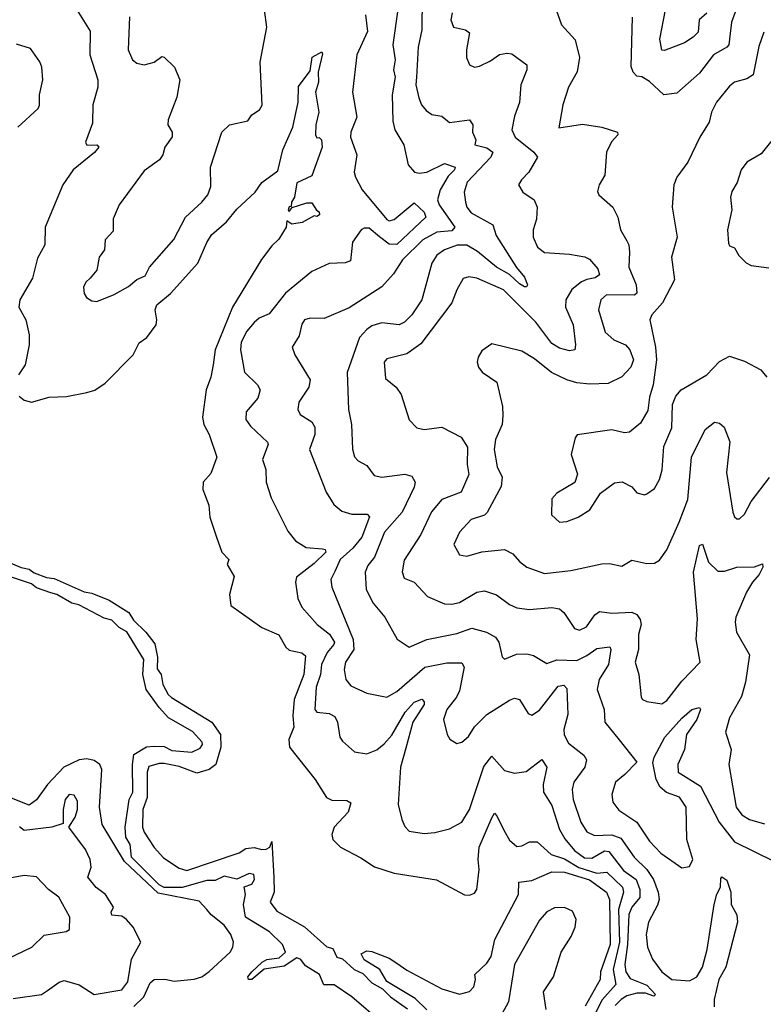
# Model space of a CAD drawing. Extents: x 1245515 to 1420776, y 606314 to 671314.
# Tile 231 of 256: x 1383827 to 1386800, y 612726 to 616665. Entities that reach past the tile are written whole.
import ezdxf

# ---------------------------------------------------------------- set-up
doc = ezdxf.new("R2010")
doc.units = 0

msp = doc.modelspace()

# ---------------------------------------------------------------- linework, layer by layer
at = {"layer": '0CON10XD'}
for points in [[(1385435.8, 616755), (1385435.3, 616625), (1385419.7, 616555), (1385413.1, 616435), (1385411.2, 616405), (1385423.3, 616353.3), (1385434.1, 616325), (1385452.1, 616302.1), (1385475, 616285.4), (1385515, 616279.2), (1385545, 616254.4), (1385625, 616264.3), (1385639.1, 616245), (1385637.9, 616215), (1385651.5, 616185), (1385646.7, 616165), (1385695, 616152.7), (1385718.9, 616135), (1385710.6, 616115), (1385615.9, 616015), (1385604.7, 615975), (1385609.1, 615935), (1385615.3, 615915), (1385632.5, 615892.5), (1385718.5, 615845), (1385732, 615802), (1385813.5, 615673.5), (1385845.7, 615635.7), (1385857.5, 615605), (1385853.8, 615596.2), (1385845, 615596.9), (1385825, 615607.8), (1385785.7, 615645.7), (1385733.2, 615675), (1385657.9, 615737.9), (1385615, 615763.7), (1385576.7, 615763.3), (1385525.6, 615745), (1385495, 615722.9), (1385475, 615691.4), (1385434.7, 615545), (1385395, 615483.8), (1385365.5, 615455), (1385345, 615444.7), (1385275, 615451.8), (1385235, 615440), (1385215, 615426.1), (1385185.7, 615394.3), (1385135.9, 615254.1), (1385141.4, 615105), (1385154.3, 615045), (1385157.2, 614947.2), (1385166.2, 614916.2), (1385180.2, 614900.2), (1385215, 614881.9), (1385245, 614841.1), (1385275.4, 614834.6), (1385367.3, 614847.3), (1385395, 614839.2), (1385408.9, 614815), (1385404.5, 614795), (1385356.2, 614695), (1385285.3, 614615), (1385246.2, 614515), (1385218.5, 614481.5), (1385208.4, 614455), (1385211.8, 614385), (1385240.7, 614330.7), (1385287.1, 614275), (1385336.3, 614186.3), (1385384.5, 614154.5), (1385455, 614185.3), (1385575, 614209.6), (1385635, 614230.5), (1385693.8, 614215), (1385729.4, 614195), (1385742.7, 614175), (1385756.1, 614116.1), (1385765, 614106.7), (1385813.9, 614126.1), (1385855, 614128.4), (1385881.1, 614121.1), (1385935, 614088.8), (1385975, 614104.1), (1386055, 614101.6), (1386095, 614120.7), (1386135, 614149.2), (1386186.4, 614156.4), (1386190.6, 614145), (1386180.8, 614085), (1386143.9, 614025), (1386136, 613985), (1386163.5, 613905), (1386167.1, 613855), (1386224.4, 613784.4), (1386294.2, 613695), (1386246.9, 613645), (1386208.8, 613615), (1386194.6, 613565), (1386198.5, 613535), (1386222.4, 613502.4), (1386294.8, 613454.8), (1386345, 613378.8), (1386390.7, 613330.7), (1386475, 613271.9), (1386505, 613276.9), (1386518.4, 613305), (1386495.2, 613384.8), (1386491.3, 613515), (1386465.8, 613555), (1386413.6, 613573.6), (1386387.4, 613595), (1386371.3, 613625), (1386358.5, 613691.5), (1386363.9, 613715), (1386407.1, 613795), (1386475, 613870.3), (1386515, 613905.3), (1386545, 613913.3), (1386548.6, 613905), (1386534.7, 613865), (1386492.7, 613805), (1386485.8, 613745.8), (1386457.9, 613685), (1386459.6, 613655), (1386549.2, 613599.2), (1386624.3, 613455), (1386685, 613375.3), (1386845, 613297.3)], [(1384055.4, 616705), (1384108.8, 616618.8), (1384107.6, 616525), (1384140, 616425), (1384140, 616395), (1384120, 616325), (1384118.4, 616251.6), (1384090, 616175), (1384095, 616162.9), (1384135, 616164), (1384144, 616155), (1384126.7, 616133.3), (1384041.4, 616065), (1384000, 616005), (1383929.3, 615835), (1383927.5, 615765), (1383898.2, 615711.8), (1383878.4, 615631.6), (1383827.3, 615545), (1383824, 615515), (1383851.1, 615465), (1383865.5, 615405), (1383864.7, 615365), (1383849.4, 615285), (1383822.3, 615245)], [(1384109.1, 615630.9), (1384092, 615615), (1384082, 615595), (1384085, 615570), (1384094.1, 615554.1), (1384115, 615540), (1384135, 615538), (1384205, 615566), (1384261.7, 615598.3), (1384295, 615625.8), (1384329.1, 615640.9), (1384346.2, 615675), (1384443.6, 615786.4), (1384489.6, 615875), (1384555.4, 615935), (1384579.6, 615965), (1384591.6, 615998.4), (1384589.8, 616075), (1384635.3, 616215), (1384665.6, 616245), (1384739.4, 616260.6), (1384755.8, 616285), (1384785.8, 616305), (1384797.2, 616322.8), (1384788.1, 616495), (1384815.6, 616635.6), (1384806.2, 616705)], [(1385340, 616715), (1385319.4, 616565), (1385327.8, 616505), (1385321.9, 616465), (1385328.3, 616435), (1385316.3, 616365), (1385318.7, 616258.7), (1385326.7, 616225), (1385363.3, 616165), (1385380, 616085), (1385405.6, 616055.6), (1385425, 616051.5), (1385455, 616055.8), (1385525, 616090.4), (1385568.9, 616075), (1385566.2, 616065), (1385540.3, 616039.7), (1385508.4, 615985), (1385497, 615945), (1385504.2, 615925), (1385567, 615835), (1385555, 615820.8), (1385494.7, 615815.3), (1385438.8, 615785), (1385357.1, 615705), (1385321.5, 615648.5)], [(1385971.9, 616705), (1385993.1, 616645), (1386048.2, 616585), (1386065.6, 616514.4), (1386056.1, 616456.1), (1386021.4, 616395), (1385998.9, 616325), (1385982.5, 616232.5), (1386077.4, 616247.4), (1386155, 616235.6), (1386216.7, 616215), (1386218, 616205), (1386192.9, 616177.1), (1386173.5, 616135), (1386166.3, 616043.7), (1386144.4, 616005), (1386137.7, 615977.7), (1386143.3, 615965), (1386198.1, 615915), (1386218.1, 615875), (1386229.5, 615825), (1386255, 615780), (1386262.7, 615765), (1386265.4, 615735.4), (1386263.1, 615675), (1386292.5, 615605), (1386295, 615571.2), (1386285, 615563.1), (1386173.5, 615565), (1386151.2, 615545), (1386141.1, 615505), (1386167.5, 615415), (1386203.1, 615385), (1386248.8, 615365), (1386266.3, 615345), (1386281.2, 615305), (1386270.6, 615275), (1386235, 615236.1), (1386180.6, 615209.4), (1386107.3, 615207.3), (1386055, 615212.7), (1386014.1, 615224.1), (1385953.3, 615253.3), (1385885, 615308.2), (1385835, 615339.1), (1385715, 615368), (1385675, 615340), (1385660, 615315), (1385656.2, 615295), (1385661.5, 615275), (1385675.7, 615255), (1385734.5, 615214.5), (1385757.1, 615117.1), (1385758.4, 615081.6), (1385755.9, 615045), (1385729.7, 614985), (1385724.2, 614945.8), (1385736.1, 614876.1), (1385756.8, 614835), (1385752, 614798), (1385696.7, 614693.3), (1385685, 614682.7), (1385632.5, 614665), (1385585.8, 614615), (1385562.5, 614565), (1385585, 614524.2), (1385615, 614519.4), (1385675, 614536.4), (1385765, 614545.6), (1385798.8, 614528.8), (1385825, 614497.1), (1385855, 614474.2), (1385925, 614449.5), (1386031.4, 614461.4), (1386155, 614487.8), (1386185, 614489.5), (1386235, 614479.2), (1386275, 614502.9), (1386335, 614490), (1386365, 614490.6), (1386385, 614502.5), (1386415, 614544.2), (1386464.5, 614654.5), (1386498.9, 614745), (1386512.8, 614915), (1386567.5, 615025), (1386605, 615055.6), (1386625, 615051.4), (1386644.2, 615035), (1386666.1, 614976.1), (1386653.7, 614853.7), (1386678.9, 614695), (1386685, 614676.7), (1386695, 614668.8), (1386705, 614668), (1386725, 614686.2), (1386751.9, 614738.1), (1386825, 614833.8)], [(1386575, 616690.9), (1386543.2, 616665), (1386540, 616615), (1386519.2, 616595), (1386485, 616572.9), (1386405, 616541.9), (1386395, 616544), (1386386.9, 616586.9), (1386408.9, 616705)], [(1384266.1, 616676.1), (1384261.4, 616545), (1384278, 616505), (1384295, 616492), (1384325, 616484.4), (1384365, 616495.5), (1384395, 616518.1), (1384405, 616515.6), (1384446.7, 616475), (1384468, 616425), (1384455.8, 616355), (1384420.6, 616265), (1384419.2, 616245), (1384436.9, 616215), (1384437, 616197), (1384407.8, 616155), (1384399.2, 616125), (1384385.8, 616104.2), (1384325, 616061.2), (1384224.4, 615925), (1384201.3, 615868.7), (1384201.3, 615818.7), (1384169.2, 615785), (1384166.7, 615745), (1384144.5, 615715.5), (1384136.2, 615663.8), (1384109.1, 615630.9)], [(1385210.3, 616685), (1385218, 616618), (1385175.8, 616525), (1385157.7, 616375), (1385174.6, 616275), (1385151.2, 616215), (1385149.6, 616195), (1385174.5, 616124.5), (1385164.5, 616055), (1385170, 616035), (1385196.7, 615985), (1385295, 615866.2), (1385305, 615860.9), (1385325, 615866.5), (1385405, 615932.7), (1385444.2, 615895), (1385451.4, 615875), (1385335, 615766.2), (1385305, 615767), (1385266.2, 615796.2), (1385225, 615831.6), (1385205, 615831.7), (1385192.2, 615825), (1385157.6, 615775), (1385149.2, 615700.8), (1385128.1, 615691.9), (1385065, 615690.4), (1384995, 615657.3), (1384889.5, 615570.5), (1384825, 615488.6), (1384785, 615471.4), (1384765, 615454.2), (1384735, 615419.5), (1384712.2, 615375), (1384709.7, 615345), (1384725.5, 615255), (1384777.5, 615205), (1384788.6, 615185), (1384779.5, 615150.5), (1384733.3, 615096.7), (1384731.1, 615065), (1384749.4, 615039.4), (1384817.5, 614975), (1384820, 614965), (1384797.8, 614905), (1384811.2, 614865), (1384813.1, 614815), (1384832, 614752), (1384899.3, 614619.3), (1384930.5, 614580.5), (1384972.9, 614552.9), (1385038.3, 614548.3), (1385048.8, 614545), (1385051.5, 614535), (1385005, 614489.8), (1384934.4, 614435), (1384930.5, 614415), (1384939.1, 614349.1), (1384955.8, 614315), (1385016.7, 614245), (1385066.1, 614206.1), (1385085.2, 614175), (1385083.2, 614165), (1385056.1, 614133.9), (1385034, 614086), (1385029.6, 614045), (1385012.7, 613995), (1385007.5, 613905), (1385015, 613894.4), (1385065, 613889.5), (1385087.1, 613877.1), (1385098.5, 613855), (1385106.7, 613795), (1385118.3, 613778.3), (1385166.2, 613736.2), (1385215, 613727.5), (1385255, 613743.8), (1385285, 613767.5), (1385315, 613802.3), (1385368.9, 613895), (1385403.8, 613935), (1385435, 613946.7), (1385445, 613936), (1385443.8, 613925), (1385399.1, 613855), (1385370.7, 613750.7), (1385350, 613675), (1385340.9, 613525), (1385354.6, 613464.6), (1385366.8, 613436.8), (1385385, 613418), (1385445, 613408.9), (1385486.4, 613413.6), (1385545, 613427.5), (1385594.3, 613455), (1385625.3, 613505), (1385682.5, 613677.5), (1385715, 613718.1), (1385765, 613661.8), (1385805, 613650.7), (1385852.7, 613657.3), (1385915, 613705.6), (1385935.3, 613675), (1385920, 613605), (1385921.1, 613575), (1385955, 613521.4), (1385985.3, 613425), (1386007.2, 613387.2), (1386045, 613341.4), (1386085, 613312.1), (1386115, 613310), (1386165, 613339.5), (1386183.1, 613336.9), (1386241.6, 613261.6), (1386292.5, 613225), (1386307, 613185), (1386306.3, 613153.7), (1386274, 613115), (1386262, 613085), (1386257.9, 612965), (1386247, 612885), (1386250.6, 612855), (1386268.6, 612828.6), (1386335, 612802), (1386369.4, 612765), (1386362, 612758), (1386329.8, 612769.8), (1386295, 612770.6), (1386255, 612759), (1386231.6, 612745), (1386208.6, 612721.4)], [(1385556.6, 616693.4), (1385550.6, 616665), (1385561.4, 616635), (1385610, 616625), (1385625, 616612.5), (1385613.5, 616545), (1385613.8, 616513.8), (1385625, 616484.3), (1385645, 616475.7), (1385665, 616478.9), (1385709.8, 616500.2), (1385745, 616525.5), (1385775, 616531.8), (1385795, 616528.1), (1385854.2, 616485), (1385854.5, 616465), (1385830.4, 616405), (1385825.8, 616334.2), (1385805, 616278.8), (1385795.5, 616225), (1385808.5, 616195), (1385883.1, 616135), (1385897.5, 616115), (1385862.2, 616055), (1385832.9, 616025), (1385821.9, 616005), (1385838.6, 615975), (1385884.6, 615944.6), (1385895.8, 615915.8), (1385892.9, 615867.1), (1385879.6, 615825), (1385880, 615795), (1385897.1, 615755), (1385925, 615733.2), (1386025, 615726.9), (1386086.6, 615716.6), (1386105, 615707.5), (1386138.1, 615668.1), (1386145.4, 615645), (1386128, 615632), (1386094.2, 615625.8), (1386073.1, 615616.9), (1386035, 615585.4), (1386010.2, 615545), (1386008.9, 615515), (1386039.6, 615445), (1386050, 615365), (1386046.2, 615345), (1386025, 615340.5), (1385985, 615351.2), (1385955, 615370.3), (1385890.3, 615455), (1385761.6, 615585), (1385655, 615630.8), (1385623.5, 615636.5), (1385600.4, 615629.6), (1385574.5, 615585), (1385555, 615532.9), (1385431.4, 615368.6), (1385375, 615327.9), (1385295, 615308.9), (1385284.7, 615295.3), (1385290, 615230), (1385332, 615195), (1385352.5, 615165), (1385384.4, 615064.4), (1385415, 615032.5), (1385445, 615025.6), (1385515, 615034.3), (1385592, 614995), (1385617.9, 614955), (1385616.4, 614885), (1385623.5, 614845), (1385591.8, 614775), (1385515, 614746), (1385473.2, 614696.8), (1385431.2, 614605), (1385365, 614502.9), (1385356.1, 614456.1), (1385365, 614430.6), (1385405, 614414.2), (1385457.3, 614357.3), (1385525, 614328), (1385555, 614326.6), (1385585, 614333.3), (1385655, 614375.3), (1385685, 614379.6), (1385734.2, 614364.2), (1385785, 614325.4), (1385815, 614312), (1385865, 614305.3), (1385955, 614313.6), (1385985, 614307.5), (1386002.8, 614292.8), (1386045, 614230), (1386065, 614223.1), (1386093.8, 614236.2), (1386126.1, 614283.9), (1386145, 614297.1), (1386195, 614291.4), (1386275, 614294.2), (1386295.2, 614285.2), (1386307.8, 614265), (1386311.4, 614245), (1386301.9, 614205), (1386301.6, 614145), (1386287.7, 614095), (1386303.1, 614045), (1386312.5, 613955), (1386316.7, 613945), (1386335, 613937.5), (1386395, 613928.2), (1386415, 613941.1), (1386475, 614019.1), (1386548.2, 614095), (1386531.5, 614185), (1386537.7, 614267.7), (1386521.8, 614455), (1386545, 614561.2), (1386557.4, 614567.4), (1386580.9, 614495), (1386618.5, 614458.5), (1386645, 614458.2), (1386695, 614474.4), (1386765, 614475.8), (1386797.7, 614487.7), (1386798.1, 614475), (1386783.9, 614445), (1386757.2, 614415), (1386733.1, 614375), (1386690.5, 614275), (1386687.3, 614255), (1386693.5, 614215), (1386744.6, 614124.6), (1386729, 614015), (1386713, 613957), (1386665, 613871.4), (1386649.2, 613815), (1386672, 613745), (1386662.3, 613685), (1386691.6, 613515), (1386714.3, 613484.3), (1386745, 613465.8), (1386805, 613447.7)], [(1386687.5, 616695), (1386672.9, 616655), (1386662.6, 616565), (1386654.5, 616555), (1386600.8, 616525), (1386545, 616451.5), (1386455, 616371.4), (1386402, 616365), (1386345, 616417.8), (1386315, 616436.2), (1386295, 616438.8), (1386280.6, 616455), (1386272.1, 616477.9), (1386277.4, 616675)], [(1386802.5, 616615), (1386781.9, 616558.1), (1386760, 616445), (1386735, 616428.5), (1386685, 616415.6), (1386665, 616400), (1386613.5, 616335), (1386592.7, 616295), (1386584.4, 616255), (1386546.4, 616195), (1386498.1, 616095), (1386454.6, 616035.4), (1386442.2, 616005), (1386435.4, 615915), (1386455.4, 615795), (1386433.6, 615715), (1386444.6, 615625), (1386397.6, 615532.4), (1386354.4, 615485), (1386346.7, 615465), (1386369.7, 615355), (1386373.5, 615305), (1386360.5, 615205), (1386345.3, 615154.7), (1386338.1, 615101.9), (1386309.5, 615050.5), (1386265, 615014.5), (1386245, 615012.5), (1386195, 615024.4), (1386055.8, 615004.2), (1386047.7, 614992.3), (1386032.5, 614925), (1386057, 614847), (1386046.3, 614813.7), (1385975, 614770.5), (1385955, 614748), (1385953.7, 614683.7), (1385985, 614654.4), (1386015, 614658.1), (1386060, 614675), (1386106.3, 614703.7), (1386148.8, 614771.2), (1386205, 614812.5), (1386236.4, 614816.4), (1386275, 614796.2), (1386295, 614772), (1386325, 614764), (1386335, 614768.8), (1386365, 614790), (1386385.5, 614825), (1386396, 614864), (1386403, 614957), (1386435, 615032.5), (1386436.7, 615125), (1386450.8, 615159.2), (1386471.4, 615185), (1386575, 615244.5), (1386625, 615297.5), (1386665, 615319.2), (1386725, 615299.2), (1386790.8, 615265), (1386814, 615235)], [(1383820.3, 616235), (1383900.6, 616309.4), (1383906.8, 616323.2), (1383906.2, 616365), (1383919.8, 616425), (1383915.2, 616475.2), (1383907.3, 616497.3), (1383870, 616550), (1383815, 616567.3)], [(1383825, 615159.2), (1383845, 615143.1), (1383875, 615135.6), (1383945, 615155.5), (1384015, 615158.2), (1384095, 615173.5), (1384127.6, 615182.4), (1384168.8, 615211.2), (1384280.4, 615325), (1384305, 615372.2), (1384335.7, 615394.3), (1384372.5, 615445), (1384375.6, 615465), (1384368.4, 615505), (1384374.9, 615525), (1384430.6, 615569.4), (1384539.3, 615690.7), (1384575, 615774.2), (1384594.6, 615805), (1384653.6, 615856.4), (1384695, 615906.9), (1384769.2, 615975), (1384795, 616014), (1384858.8, 616061.2), (1384878.9, 616145), (1384919.5, 616235), (1384940, 616335), (1384942.5, 616397.5), (1384988.8, 616461.2), (1384996.5, 616515), (1385035, 616536.7), (1385038.3, 616528.3), (1385020, 616455), (1385022.3, 616415), (1385010.3, 616375), (1385023.3, 616295), (1385010.8, 616245), (1385010, 616205), (1385015, 616192.5), (1385025, 616193.3), (1385033.3, 616185), (1385036.9, 616155), (1384995, 616041.2), (1384935, 616012.5), (1384926.2, 615955), (1384914.5, 615935), (1384912.5, 615917.5), (1384905, 615916), (1384900, 615905), (1384905, 615897.5), (1384916.1, 615913.9), (1384975, 615932.5), (1384995, 615932.5), (1385013.3, 615903.3), (1385025, 615896.7), (1385026.2, 615885), (1385015, 615877.5), (1385005, 615880), (1384956.4, 615853.6), (1384915, 615847.5), (1384895, 615860), (1384892.5, 615835), (1384863.1, 615786.9), (1384835, 615760.9), (1384793.6, 615706.4), (1384677.9, 615515), (1384609, 615345), (1384600.3, 615285), (1384590.8, 615235), (1384572.6, 615185), (1384557.6, 615075), (1384563.5, 615045), (1384585.3, 615005.3), (1384616, 614915), (1384590.9, 614849.1), (1384560.9, 614815), (1384558.8, 614785), (1384583.3, 614723.3), (1384587.8, 614675), (1384614.2, 614594.2), (1384635.8, 614535), (1384663.3, 614505), (1384656.2, 614485), (1384685, 614437.5), (1384665.4, 614365), (1384671.8, 614321.8), (1384795, 614233.4), (1384863.5, 614203.5), (1384891.3, 614155), (1384905, 614142.2), (1384955, 614131.9), (1384969.8, 614119.8), (1384963.8, 614045), (1384924.6, 613945), (1384919.5, 613880.5), (1384923.3, 613835), (1384902.9, 613785), (1384905.5, 613755), (1385009.2, 613625), (1385053.8, 613553.8), (1385075, 613543.1), (1385135, 613540.6), (1385151.7, 613531.7), (1385140.5, 613495), (1385084.5, 613435), (1385075.8, 613405), (1385079.2, 613385), (1385110, 613355), (1385191.7, 613311.7), (1385245.4, 613275.4), (1385325, 613250.9), (1385493.2, 613223.2), (1385605, 613164), (1385625, 613162.5), (1385645, 613170.8), (1385655.4, 613184.6), (1385663.7, 613265), (1385659.6, 613305), (1385663.9, 613355), (1385715, 613471.9), (1385725, 613490), (1385735, 613480), (1385762.4, 613422.4), (1385785, 613382.7), (1385815, 613357.1), (1385835, 613360), (1385865, 613376), (1385896.2, 613376.2), (1385951.6, 613325), (1386005, 613307.2), (1386063, 613273), (1386135, 613250.7), (1386175, 613254.8), (1386237.5, 613195), (1386241.6, 613175), (1386221.2, 613105), (1386225.5, 612974.5), (1386200.5, 612865), (1386210, 612805), (1386155.9, 612744.1), (1386121.2, 612675)], [(1386835, 616182), (1386791.1, 616128.9), (1386734, 616095), (1386712, 616065), (1386695.5, 616014.5), (1386675, 615977.5), (1386668.8, 615955), (1386673.8, 615905), (1386657.5, 615825), (1386660.6, 615770.6), (1386665, 615760), (1386685, 615752.5), (1386701.9, 615721.9), (1386732.3, 615692.3), (1386751.7, 615681.7), (1386823, 615673)], [(1385321.5, 615648.5), (1385275, 615597.1), (1385145, 615512.9), (1385045, 615470), (1384988.3, 615471.7), (1384966.2, 615465), (1384955, 615447.5), (1384945, 615400), (1384916.2, 615355), (1384927.1, 615325), (1384988.5, 615225), (1384982.9, 615195), (1384943.6, 615135), (1384938.7, 615105), (1384949.1, 615085), (1384995, 615055.9), (1385007.6, 615035), (1385007.8, 615005), (1384986.2, 614945), (1385053.1, 614775), (1385083.1, 614725), (1385115, 614699.5), (1385155, 614686.2), (1385216.7, 614686.7), (1385225.8, 614675.8), (1385194.9, 614595.1), (1385159.5, 614550.5), (1385109.1, 614505), (1385087, 614457), (1385071.6, 614425), (1385074.7, 614395.3), (1385160.7, 614185), (1385162.5, 614145), (1385129.6, 614095), (1385124.2, 614065.8), (1385131.1, 614025), (1385150.5, 614000.5), (1385215, 613970.4), (1385295, 613954.5), (1385335, 613977.3), (1385446.7, 614075), (1385535, 614092.5), (1385595, 614091.4), (1385604.4, 614074.4), (1385585, 613980), (1385573.3, 613955), (1385535.4, 613905), (1385522.1, 613865), (1385535.7, 613805), (1385546.8, 613786.8), (1385575, 613768.8), (1385595, 613774), (1385622.2, 613797.8), (1385645, 613835.6), (1385694.5, 613885), (1385785, 613942.3), (1385805, 613950), (1385825, 613945.5), (1385859.5, 613889.5), (1385875, 613882.7), (1385905, 613903.1), (1385980.7, 613999.3), (1386002.5, 614002.5), (1386015, 613988.9), (1386018.9, 613885), (1386002.8, 613825), (1386003.9, 613803.9), (1386020.8, 613770.8), (1386082.5, 613722.5), (1386093.8, 613703.8), (1386086.2, 613675), (1386042.4, 613615), (1386035.8, 613585), (1386040.3, 613545), (1386070.3, 613455), (1386095, 613416.1), (1386125, 613401), (1386195, 613403.8), (1386230.6, 613390.6), (1386283.3, 613315), (1386335.1, 613265.1), (1386360.6, 613225), (1386380, 613175), (1386384.3, 613145), (1386377.9, 613122.1), (1386341.8, 613055), (1386332.2, 613005), (1386337.5, 612955), (1386356.6, 612906.6), (1386394.6, 612855), (1386434, 612825), (1386505, 612819.7), (1386535, 612835.4), (1386557.3, 612875), (1386575.2, 612944.8), (1386603.3, 613125), (1386614.2, 613165.8), (1386629.4, 613195), (1386630.5, 613229.5), (1386635, 613236.2), (1386655, 613222.9), (1386670.4, 613175), (1386671.2, 613125), (1386694.1, 613084.1), (1386697.1, 613055), (1386650.3, 612875), (1386622.8, 612825), (1386604.4, 612745), (1386604.3, 612715)], [(1383755, 614506.9), (1383832.8, 614472.8), (1383865, 614466.8), (1383885, 614451.8), (1383934.1, 614434.1), (1383965, 614430), (1384085, 614375.7), (1384115, 614370.2), (1384185, 614342.2), (1384263.7, 614293.7), (1384282.4, 614262.4), (1384331.4, 614215), (1384368, 614168), (1384378, 614115), (1384377.5, 614067.5), (1384393.4, 614045), (1384399.8, 614005), (1384421.2, 613965), (1384433.8, 613953.8), (1384595, 613854.7), (1384630, 613805), (1384631.6, 613755), (1384611.7, 613685), (1384585.2, 613664.8), (1384535, 613651.2), (1384465, 613677.4), (1384405, 613688.8), (1384385, 613689), (1384343.3, 613676.7), (1384337.1, 613655), (1384337, 613553), (1384319.8, 613505), (1384318.7, 613435), (1384324.7, 613415), (1384365, 613353.6), (1384402.3, 613312.3), (1384465, 613270.6), (1384495, 613261.4), (1384705, 613331.6), (1384730.9, 613349.1), (1384765, 613353.2), (1384795, 613344.8), (1384813, 613347), (1384827.5, 613355), (1384835, 613377.5), (1384843.8, 613235), (1384844.8, 613175), (1384829, 613135), (1384855, 613098.8), (1384966, 613036), (1385055, 612955.8), (1385079.2, 612949.2), (1385095.8, 612915), (1385117.6, 612907.6), (1385165, 612865.5), (1385199.1, 612849.1), (1385235, 612812), (1385278.2, 612788.2), (1385310.4, 612755), (1385378, 612708)], [(1385278.5, 612648.5), (1385154.6, 612755), (1385085, 612804), (1385043.4, 612803.4), (1385025.3, 612845), (1384969.9, 612879.9), (1384950.9, 612905), (1384935, 612912.2), (1384885, 612878.1), (1384804.1, 612865.9), (1384755, 612825.6), (1384742, 612825), (1384740, 612835), (1384754.7, 612855), (1384796.6, 612895), (1384815, 612905.4), (1384865, 612911.6), (1384890.5, 612935), (1384877.3, 612965), (1384825.8, 613015.8), (1384729.7, 613075), (1384721.9, 613125), (1384730, 613165), (1384724.1, 613195.9), (1384755, 613206.7), (1384766, 613225), (1384763.1, 613245), (1384745, 613249.3), (1384695, 613227.1), (1384645, 613239), (1384608.6, 613221.4), (1384575, 613220.7), (1384476.9, 613193.1), (1384405, 613192.8), (1384385, 613203.5), (1384294.1, 613294.1), (1384273.9, 613315), (1384268.7, 613365), (1384252.1, 613395), (1384248.8, 613435), (1384264.8, 613545.2), (1384279.5, 613575), (1384277.9, 613685), (1384284.2, 613725.8), (1384333.9, 613756.1), (1384365, 613759.1), (1384405, 613757), (1384435, 613741.7), (1384515, 613734.1), (1384549.2, 613750.8), (1384558.4, 613765), (1384556.9, 613775), (1384517.6, 613817.6), (1384422.6, 613872.6), (1384385, 613912.8), (1384333.3, 613985), (1384320.2, 614045), (1384322.9, 614105), (1384255.5, 614215.5), (1384225, 614234), (1384195, 614262.4), (1384165, 614270.4), (1384063.9, 614323.9), (1384035, 614331.3), (1383975.7, 614365.7), (1383951.5, 614371.5), (1383895, 614392.4), (1383875, 614407.5), (1383795, 614434.3)], [(1384283.7, 612716.3), (1384323.5, 612755), (1384348.9, 612811.1), (1384364.4, 612825.6), (1384406.9, 612826.9), (1384445, 612818.6), (1384525, 612825.9), (1384555, 612835.8), (1384585, 612856.9), (1384668.5, 612935), (1384680, 612955), (1384681.8, 612975), (1384671.2, 613005), (1384645, 613041.8), (1384593.2, 613083.2), (1384575.2, 613105.2), (1384545, 613138.2), (1384380.5, 613170.5), (1384246.5, 613296.5), (1384156.3, 613445), (1384146.8, 613515), (1384155.6, 613665), (1384147.3, 613685), (1384125, 613701.8), (1384095, 613707.3), (1384065, 613704.4), (1384004.3, 613675), (1383938.9, 613605), (1383895, 613544.1), (1383865, 613522.1), (1383755, 613565.9)], [(1383801.2, 612748.8), (1383914.7, 612765.3), (1383938.4, 612781.6), (1383985, 612814.5), (1384005, 612820.5), (1384065, 612803.5), (1384125, 612764.6), (1384235, 612784.3), (1384260, 612815), (1384273.7, 612906.3), (1384311.4, 612975), (1384281.4, 613035), (1384254.2, 613065), (1384235, 613078.9), (1384195, 613081.9), (1384193.5, 613095), (1384202, 613115), (1384170, 613165), (1384133.1, 613193.1), (1384099.4, 613235), (1384112.7, 613275), (1384108.5, 613305), (1384090.4, 613345), (1384023.3, 613435), (1384049.4, 613475), (1384058.2, 613505), (1384058.3, 613538.3), (1384045, 613562.5), (1384025, 613565.6), (1384008.9, 613545), (1384000.9, 613505), (1384001.2, 613448.8), (1383955.3, 613434.7), (1383845, 613420.6), (1383825.9, 613435.9)], [(1383746.9, 612893.1), (1383875.8, 612955), (1383925, 613002.9), (1384013.4, 613016.6), (1384026.2, 613025), (1384027.5, 613075), (1383983.5, 613155), (1383942.9, 613185), (1383895, 613236), (1383845, 613240.6), (1383795, 613232.1)], [(1385455, 612704.2), (1385408.8, 612748.8), (1385295, 612817.5), (1385267.5, 612865), (1385204.2, 612904.2), (1385192.5, 612927.5), (1385215, 612940), (1385235, 612936.7), (1385305, 612910), (1385335, 612890.8), (1385375, 612862.9), (1385515, 612788), (1385586.1, 612766.1), (1385625, 612777.5), (1385642.5, 612795), (1385650, 612825), (1385647.5, 612845), (1385695, 612890), (1385712.6, 612917.4), (1385726.9, 612985), (1385821.2, 613165), (1385823.1, 613215), (1385875, 613221.1), (1385954.3, 613255.7), (1386005, 613254.6), (1386105, 613223.7), (1386173.5, 613175), (1386185.4, 613145.4), (1386188.1, 612965), (1386149.5, 612855), (1386148.1, 612825), (1386088.1, 612718.1)], [(1385932, 612705), (1385921.9, 612775), (1385961.2, 612835), (1385991.6, 612935), (1386032.6, 612997.4), (1386048.3, 613035), (1386052.6, 613065), (1386038, 613098), (1386005, 613113.1), (1385965, 613111.3), (1385934.9, 613095.1), (1385905, 613062.3), (1385805.6, 612885), (1385781, 612735), (1385711.4, 612605)]]:
    msp.add_lwpolyline(points, dxfattribs=at)

doc.saveas('drawing.dxf')
